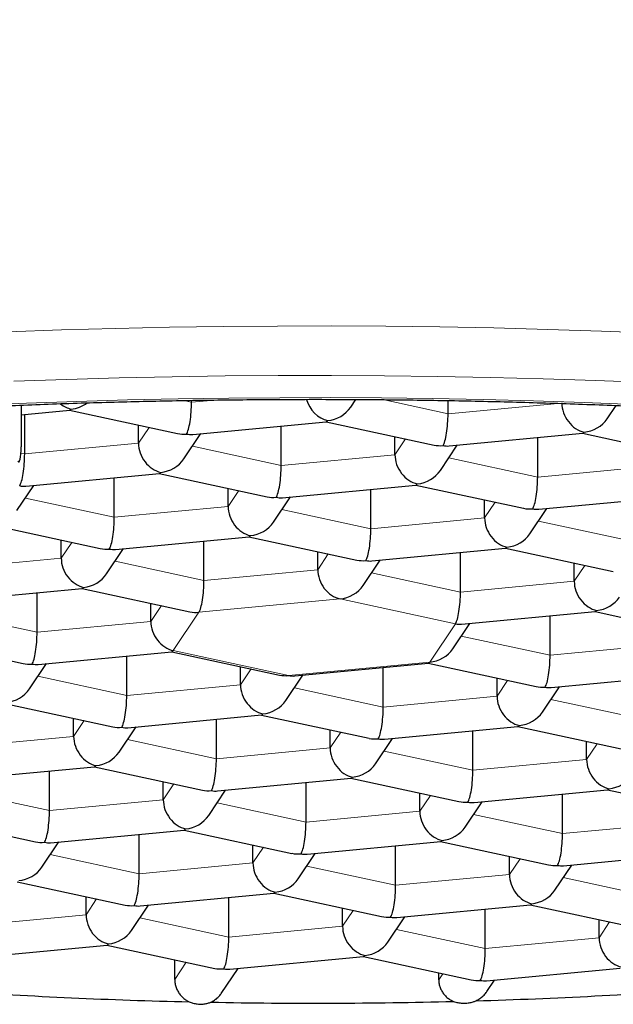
# Model space of a CAD drawing. Header units: millimetres. Extents: x 8 to 738, y 12 to 566.
# Tile 24 of 35: x 399.73 to 402.67, y 499.33 to 504.21. Entities that reach past the tile are written whole.
import ezdxf

# ---------------------------------------------------------------- set-up
doc = ezdxf.new("R2010")
doc.units = ezdxf.units.MM

msp = doc.modelspace()

# ---------------------------------------------------------------- linework, layer by layer
at = {"color": 7, "linetype": 'Continuous', "lineweight": 30}
for p, q in [((399.7344, 502.2975), (399.7344, 502.0905)), ((400.5783, 502.312), (400.5783, 502.3211)), ((401.367, 502.2874), (401.3927, 502.3256)), ((401.8493, 502.2548), (401.8493, 502.3203)), ((402.638, 502.2301), (402.682, 502.2957)), ((399.7344, 502.2496), (399.9751, 502.2725)), ((399.7515, 502.0557), (399.7515, 502.2513)), ((399.9744, 502.2725), (400.509, 502.1569)), ((400.3153, 502.1092), (400.3153, 502.1988)), ((400.584, 502.1525), (401.2461, 502.2153)), ((401.0225, 501.9985), (401.0225, 502.1941)), ((401.2454, 502.2152), (401.7799, 502.0997)), ((400.5402, 502.0311), (400.6243, 502.1563)), ((401.5862, 502.052), (401.5862, 502.1416)), ((401.8549, 502.0953), (402.517, 502.1581)), ((402.5163, 502.1581), (403.0508, 502.0426)), ((401.8112, 501.9739), (401.8953, 502.0991)), ((402.2934, 501.9413), (402.2934, 502.1369)), ((399.7572, 501.8962), (400.4193, 501.959)), ((400.4186, 501.959), (400.9531, 501.8435)), ((399.7134, 501.7748), (399.7976, 501.9)), ((400.1957, 501.7422), (400.1957, 501.9378)), ((401.0282, 501.839), (401.6902, 501.9018)), ((401.6895, 501.9018), (402.224, 501.7863)), ((400.7594, 501.7957), (400.7594, 501.8853)), ((401.4666, 501.685), (401.4666, 501.8806)), ((400.9844, 501.7176), (401.0685, 501.8428)), ((402.0304, 501.7385), (402.0304, 501.8282)), ((402.2991, 501.7818), (402.9611, 501.8447)), ((402.2553, 501.6604), (402.3395, 501.7857)), ((399.5918, 501.7027), (400.1263, 501.5872)), ((399.9326, 501.5394), (399.9326, 501.629)), ((400.2014, 501.5827), (400.8634, 501.6456)), ((400.6398, 501.4287), (400.6398, 501.6244)), ((400.8627, 501.6455), (401.3972, 501.53)), ((400.1576, 501.4613), (400.2417, 501.5866)), ((401.2036, 501.4823), (401.2036, 501.5719)), ((401.4723, 501.5255), (402.1344, 501.5884)), ((401.9108, 501.3716), (401.9108, 501.5671)), ((402.1337, 501.5883), (402.6682, 501.4728)), ((401.4285, 501.4041), (401.5127, 501.5294)), ((402.4745, 501.4251), (402.4745, 501.5147)), ((399.3746, 501.3265), (400.0366, 501.3893)), ((399.813, 501.1724), (399.813, 501.3681)), ((400.036, 501.3892), (400.5705, 501.2737)), ((400.3768, 501.226), (400.3768, 501.3156)), ((401.9165, 501.2121), (402.5785, 501.2749)), ((402.5778, 501.2748), (403.1123, 501.1593)), ((401.8727, 501.0907), (401.9568, 501.2159)), ((402.3549, 501.0581), (402.3549, 501.2537)), ((399.2092, 501.1329), (399.7437, 501.0174)), ((399.8187, 501.013), (400.4808, 501.0758)), ((400.4801, 501.0758), (401.0146, 500.9603)), ((400.2572, 500.859), (400.2572, 501.0546)), ((401.0897, 500.9558), (401.7517, 501.0187)), ((401.7511, 501.0185), (402.2856, 500.9031)), ((399.775, 500.8915), (399.8591, 501.0168)), ((400.8209, 500.9125), (400.8209, 501.0021)), ((401.5281, 500.8018), (401.5281, 500.9974)), ((401.0459, 500.8344), (401.13, 500.9597)), ((402.0919, 500.8554), (402.0919, 500.9449)), ((402.3606, 500.8986), (403.0227, 500.9614)), ((402.3168, 500.7772), (402.401, 500.9024)), ((399.6533, 500.8195), (400.1878, 500.704)), ((399.9941, 500.6562), (399.9941, 500.7458)), ((400.2629, 500.6995), (400.9249, 500.7624)), ((400.7014, 500.5455), (400.7014, 500.7411)), ((400.9242, 500.7623), (401.4588, 500.6468)), ((400.2191, 500.5781), (400.3032, 500.7034)), ((401.2651, 500.5991), (401.2651, 500.6886)), ((401.5338, 500.6423), (402.1959, 500.7052)), ((401.9723, 500.4884), (401.9723, 500.6839)), ((402.1952, 500.7051), (402.7297, 500.5896)), ((401.4901, 500.5209), (401.5742, 500.6462)), ((402.536, 500.5419), (402.536, 500.6315)), ((399.4361, 500.4432), (400.0982, 500.5061)), ((399.8745, 500.2892), (399.8745, 500.4848)), ((400.0975, 500.506), (400.632, 500.3905)), ((400.707, 500.386), (401.3691, 500.4489)), ((401.3684, 500.4488), (401.9029, 500.3333)), ((400.4383, 500.3428), (400.4383, 500.4323)), ((400.6633, 500.2646), (400.7474, 500.3899)), ((401.1455, 500.2321), (401.1455, 500.4277)), ((401.978, 500.3289), (402.64, 500.3917)), ((402.6393, 500.3916), (403.1738, 500.2761)), ((401.7092, 500.2856), (401.7092, 500.3752)), ((402.4164, 500.1749), (402.4164, 500.3705)), ((401.9342, 500.2074), (402.0183, 500.3327)), ((399.2707, 500.2497), (399.8052, 500.1342)), ((399.8802, 500.1298), (400.5423, 500.1926)), ((400.5416, 500.1925), (401.0761, 500.077)), ((400.3187, 499.9758), (400.3187, 500.1714)), ((399.8365, 500.0084), (399.9206, 500.1336)), ((400.8824, 500.0293), (400.8824, 500.1189)), ((401.1512, 500.0726), (401.8132, 500.1354)), ((401.5896, 499.9186), (401.5896, 500.1142)), ((401.8126, 500.1354), (402.3471, 500.0199)), ((401.1074, 499.9511), (401.1915, 500.0764)), ((402.1534, 499.9721), (402.1534, 500.0617)), ((402.4221, 500.0154), (403.0842, 500.0782)), ((402.3784, 499.894), (402.4625, 500.0192)), ((399.7148, 499.9362), (400.2493, 499.8207)), ((400.0557, 499.773), (400.0557, 499.8626)), ((400.3244, 499.8163), (400.9864, 499.8791)), ((400.7629, 499.6623), (400.7629, 499.8579)), ((400.9858, 499.8791), (401.5203, 499.7636)), ((400.2806, 499.6949), (400.3648, 499.8201)), ((401.3266, 499.7158), (401.3266, 499.8054)), ((401.5953, 499.7591), (402.2574, 499.822)), ((402.0338, 499.6051), (402.0338, 499.8008)), ((402.2567, 499.8219), (402.7912, 499.7064)), ((401.5516, 499.6377), (401.6357, 499.763)), ((402.5975, 499.6587), (402.5975, 499.7483)), ((399.4976, 499.56), (400.1597, 499.6228)), ((400.159, 499.6228), (400.6935, 499.5073)), ((400.7686, 499.5029), (401.4306, 499.5657)), ((401.4299, 499.5656), (401.9644, 499.4501)), ((400.4951, 499.4525), (400.4951, 499.5502)), ((400.7256, 499.3826), (400.8089, 499.5067)), ((402.0395, 499.4456), (402.7015, 499.5085)), ((401.8032, 499.4507), (401.8032, 499.4849)), ((402.0413, 499.3921), (402.0799, 499.4495))]:
    msp.add_line(p, q, dxfattribs=at)
at = {"color": 8, "linetype": 'Continuous', "lineweight": 0}
for p, q in [((400.5388, 502.3205), (400.5783, 502.312)), ((400.5783, 502.312), (400.6934, 502.3229)), ((401.5261, 502.3246), (401.8493, 502.2548)), ((401.8493, 502.2548), (402.3933, 502.3064)), ((400.3153, 502.1092), (400.3678, 502.1874)), ((399.7515, 502.0557), (400.3153, 502.1092)), ((400.5823, 502.0936), (401.0225, 501.9985)), ((401.5862, 502.052), (401.6388, 502.1302)), ((399.7334, 502.0596), (399.7515, 502.0557)), ((401.0225, 501.9985), (401.5862, 502.052)), ((401.8532, 502.0365), (402.2934, 501.9413)), ((402.2934, 501.9413), (402.8571, 501.9948)), ((400.7594, 501.7957), (400.812, 501.8739)), ((399.7555, 501.8373), (400.1957, 501.7422)), ((402.0304, 501.7385), (402.0829, 501.8168)), ((400.1957, 501.7422), (400.7594, 501.7957)), ((401.0264, 501.7802), (401.4666, 501.685)), ((401.4666, 501.685), (402.0304, 501.7385)), ((402.2974, 501.723), (402.7376, 501.6278)), ((399.9326, 501.5394), (399.9852, 501.6177)), ((401.2036, 501.4823), (401.2561, 501.5605)), ((399.3689, 501.4859), (399.9326, 501.5394)), ((400.1996, 501.5239), (400.6398, 501.4287)), ((400.6398, 501.4287), (401.2036, 501.4823)), ((401.4706, 501.4667), (401.9108, 501.3716)), ((402.4745, 501.4251), (402.527, 501.5033)), ((401.9108, 501.3716), (402.4745, 501.4251)), ((401.3144, 501.3376), (400.6151, 501.2712)), ((401.8861, 501.2141), (401.3144, 501.3376)), ((399.3728, 501.2676), (399.813, 501.1724)), ((400.3768, 501.226), (400.4293, 501.3042)), ((400.6151, 501.2712), (400.4876, 501.0813)), ((399.813, 501.1724), (400.3768, 501.226)), ((401.7585, 501.0241), (401.8861, 501.2141)), ((401.9147, 501.1533), (402.3549, 501.0581)), ((400.4876, 501.0813), (401.0593, 500.9578)), ((402.3549, 501.0581), (402.9187, 501.1116)), ((401.0593, 500.9578), (401.7585, 501.0241)), ((400.8209, 500.9125), (400.8735, 500.9908)), ((399.817, 500.9541), (400.2572, 500.859)), ((402.0919, 500.8554), (402.1444, 500.9336)), ((400.2572, 500.859), (400.8209, 500.9125)), ((401.0879, 500.897), (401.5281, 500.8018)), ((401.5281, 500.8018), (402.0919, 500.8554)), ((402.3589, 500.8398), (402.7991, 500.7447)), ((399.9941, 500.6562), (400.0467, 500.7345)), ((401.2651, 500.5991), (401.3176, 500.6773)), ((399.4304, 500.6027), (399.9941, 500.6562)), ((400.2611, 500.6407), (400.7014, 500.5455)), ((400.7014, 500.5455), (401.2651, 500.5991)), ((401.5321, 500.5835), (401.9723, 500.4884)), ((402.536, 500.5419), (402.5886, 500.6201)), ((401.9723, 500.4884), (402.536, 500.5419)), ((399.4343, 500.3844), (399.8745, 500.2892)), ((400.4383, 500.3428), (400.4908, 500.421)), ((399.8745, 500.2892), (400.4383, 500.3428)), ((401.7092, 500.2856), (401.7618, 500.3638)), ((400.7053, 500.3272), (401.1455, 500.2321)), ((401.1455, 500.2321), (401.7092, 500.2856)), ((401.9762, 500.27), (402.4164, 500.1749)), ((402.4164, 500.1749), (402.9802, 500.2284)), ((400.8824, 500.0293), (400.935, 500.1076)), ((399.8785, 500.0709), (400.3187, 499.9758)), ((402.1534, 499.9721), (402.2059, 500.0503)), ((400.3187, 499.9758), (400.8824, 500.0293)), ((401.1495, 500.0137), (401.5896, 499.9186)), ((401.5896, 499.9186), (402.1534, 499.9721)), ((402.4204, 499.9566), (402.8606, 499.8614)), ((400.0557, 499.773), (400.1082, 499.8513)), ((399.4919, 499.7195), (400.0557, 499.773)), ((400.3227, 499.7574), (400.7629, 499.6623)), ((401.3266, 499.7158), (401.3791, 499.7941)), ((400.7629, 499.6623), (401.3266, 499.7158)), ((402.5975, 499.6587), (402.6501, 499.7369)), ((401.5936, 499.7003), (402.0338, 499.6051)), ((402.0338, 499.6051), (402.5975, 499.6587)), ((400.4951, 499.4525), (400.5523, 499.5378)), ((401.8032, 499.4507), (401.8233, 499.4806))]:
    msp.add_line(p, q, dxfattribs=at)
at = {"color": 8, "linetype": 'Continuous', "lineweight": 0, "flags": 128}
for points in [[(405.4344, 502.4512), (405.1888, 502.4792), (404.9404, 502.5054), (404.6894, 502.5301), (404.436, 502.5529), (404.1804, 502.5741), (403.9228, 502.5935), (403.6633, 502.6111), (403.4021, 502.627), (403.1394, 502.6412), (402.8753, 502.6535), (402.61, 502.6641), (402.3439, 502.6728), (402.0769, 502.6797), (401.8093, 502.6849), (401.5412, 502.6881), (401.2729, 502.6896), (401.0046, 502.6893), (400.7364, 502.6872), (400.4685, 502.6832), (400.2011, 502.6775), (399.9344, 502.6698), (399.6685, 502.6605)], [(405.3515, 502.2109), (405.1107, 502.2384), (404.8671, 502.2641), (404.621, 502.2882), (404.3726, 502.3107), (404.122, 502.3314), (403.8694, 502.3504), (403.615, 502.3677), (403.3589, 502.3833), (403.1012, 502.3971), (402.8423, 502.4092), (402.5823, 502.4196), (402.3213, 502.4281), (402.0595, 502.4349), (401.7971, 502.44), (401.5343, 502.4432), (401.2713, 502.4447), (401.0082, 502.4444), (400.7452, 502.4423), (400.4825, 502.4384), (400.2203, 502.4327), (399.9588, 502.4253), (399.6981, 502.4161)], [(402.7723, 502.3008), (402.5233, 502.3107), (402.2733, 502.3189), (402.0226, 502.3254), (401.7713, 502.3302), (401.5196, 502.3333), (401.2677, 502.3347), (401.0157, 502.3344), (400.7639, 502.3324), (400.5123, 502.3287), (400.2612, 502.3232), (400.0107, 502.3161), (399.7611, 502.3073), (399.5124, 502.2968)]]:
    msp.add_lwpolyline(points, dxfattribs=at)
at = {"color": 7, "linetype": 'Continuous', "lineweight": 30, "flags": 128}
msp.add_lwpolyline([(399.7169, 502.0193), (399.7203, 502.0162), (399.7236, 502.0169), (399.7266, 502.0215), (399.7293, 502.0296), (399.7315, 502.0411), (399.7331, 502.0554), (399.7341, 502.0721), (399.7344, 502.0905)], dxfattribs=at)
at = {"color": 7, "linetype": 'Continuous', "lineweight": 30}
for centre, radius, start, end in [((401.1541, 525.3641), 26.029, 266.13844, 268.70563), ((401.2405, 524.9579), 25.6223, 271.67131, 274.3086), ((401.1879, 526.455), 27.1203, 268.91387, 271.45523)]:
    msp.add_arc(centre, radius, start, end, dxfattribs=at)
for centre, major_axis, ratio, start_param, end_param in [((399.9819, 502.3987), (-0.0662, 0.1111), 0.799557, 2.007239, 2.501536), ((399.9819, 502.3987), (0.1281, 0.0516), 0.85815, 4.37926, 5.004247), ((400.5536, 502.2752), (0.0075, 0.1262), 0.186685, 3.44852, 5.019317), ((401.2528, 502.3415), (-0.0662, 0.1111), 0.799557, 1.251841, 2.501536), ((401.2528, 502.3415), (0.1281, 0.0516), 0.85815, 4.37926, 5.381365), ((402.5238, 502.2843), (-0.0662, 0.1111), 0.799557, 0.930739, 2.501536), ((399.9819, 502.3987), (0.0075, 0.1262), 0.186685, 3.170512, 3.44852), ((401.8245, 502.218), (0.0075, 0.1262), 0.186685, 3.44852, 5.019317), ((401.2528, 502.3415), (0.0075, 0.1262), 0.186685, 3.170512, 3.44852), ((402.5238, 502.2843), (0.1281, 0.0516), 0.85815, 4.37926, 5.381365), ((400.5536, 502.2752), (0.1281, 0.0516), 0.85815, 4.043413, 4.37926), ((400.5536, 502.2752), (-0.0662, 0.1111), 0.799557, 2.501536, 2.779544), ((402.5238, 502.2843), (0.0075, 0.1262), 0.186685, 3.170512, 3.44852), ((400.4261, 502.0852), (-0.0662, 0.1111), 0.799557, 0.930739, 2.501536), ((401.8245, 502.218), (0.1281, 0.0516), 0.85815, 4.043413, 4.37926), ((401.8245, 502.218), (-0.0662, 0.1111), 0.799557, 2.501536, 2.779544), ((399.7268, 502.0189), (0.0075, 0.1262), 0.186685, 3.44852, 5.019317), ((401.697, 502.0281), (-0.0662, 0.1111), 0.799557, 0.930739, 2.501536), ((400.4261, 502.0852), (0.1281, 0.0516), 0.85815, 4.37926, 5.381365), ((400.9978, 501.9617), (0.0075, 0.1262), 0.186685, 3.44852, 5.019317), ((400.4261, 502.0852), (0.0075, 0.1262), 0.186685, 3.170512, 3.44852), ((401.697, 502.0281), (0.1281, 0.0516), 0.85815, 4.37926, 5.381365), ((399.7268, 502.0189), (-0.0662, 0.1111), 0.799557, 2.501536, 2.779544), ((401.697, 502.0281), (0.0075, 0.1262), 0.186685, 3.170512, 3.44852), ((402.2687, 501.9045), (0.0075, 0.1262), 0.186685, 3.44852, 5.019317), ((400.9978, 501.9617), (0.1281, 0.0516), 0.85815, 4.043413, 4.37926), ((400.9978, 501.9617), (-0.0662, 0.1111), 0.799557, 2.501536, 2.779544), ((400.8702, 501.7718), (-0.0662, 0.1111), 0.799557, 0.930739, 2.501536), ((402.2687, 501.9045), (0.1281, 0.0516), 0.85815, 4.043413, 4.37926), ((402.2687, 501.9045), (-0.0662, 0.1111), 0.799557, 2.501536, 2.779544), ((400.171, 501.7054), (0.0075, 0.1262), 0.186685, 3.44852, 5.019317), ((400.8702, 501.7718), (0.1281, 0.0516), 0.85815, 4.37926, 5.381365), ((402.1412, 501.7146), (-0.0662, 0.1111), 0.799557, 0.930739, 2.501536), ((401.4419, 501.6482), (0.0075, 0.1262), 0.186685, 3.44852, 5.019317), ((402.1412, 501.7146), (0.1281, 0.0516), 0.85815, 4.37926, 5.381365), ((400.8702, 501.7718), (0.0075, 0.1262), 0.186685, 3.170512, 3.44852), ((400.171, 501.7054), (0.1281, 0.0516), 0.85815, 4.043413, 4.37926), ((400.171, 501.7054), (-0.0662, 0.1111), 0.799557, 2.501536, 2.779544), ((402.1412, 501.7146), (0.0075, 0.1262), 0.186685, 3.170512, 3.44852), ((400.0434, 501.5155), (-0.0662, 0.1111), 0.799557, 0.930739, 2.501536), ((401.4419, 501.6482), (0.1281, 0.0516), 0.85815, 4.043413, 4.37926), ((401.4419, 501.6482), (-0.0662, 0.1111), 0.799557, 2.501536, 2.779544), ((400.0434, 501.5155), (0.1281, 0.0516), 0.85815, 4.37926, 5.381365), ((401.3144, 501.4583), (-0.0662, 0.1111), 0.799557, 0.930739, 2.501536), ((400.6151, 501.3919), (0.0075, 0.1262), 0.186685, 3.44852, 5.019317), ((402.5853, 501.4011), (-0.0662, 0.1111), 0.799557, 0.930739, 2.501536), ((400.0434, 501.5155), (0.0075, 0.1262), 0.186685, 3.170512, 3.44852), ((401.3144, 501.4583), (0.1281, 0.0516), 0.85815, 4.37926, 5.381365), ((401.8861, 501.3348), (0.0075, 0.1262), 0.186685, 3.44852, 5.019317), ((402.5853, 501.4011), (0.1281, 0.0516), 0.85815, 4.37926, 5.381365), ((400.6151, 501.3919), (0.1281, 0.0516), 0.85815, 4.043413, 4.37926), ((402.5853, 501.4011), (0.0075, 0.1262), 0.186685, 3.170512, 3.44852), ((400.4876, 501.202), (-0.0662, 0.1111), 0.799557, 0.930739, 2.501536), ((401.8861, 501.3348), (-0.0662, 0.1111), 0.799557, 2.501536, 2.779544), ((399.7883, 501.1357), (0.0075, 0.1262), 0.186685, 3.44852, 5.019317), ((400.4876, 501.202), (0.0075, 0.1262), 0.186685, 3.170512, 3.44852), ((401.7585, 501.1448), (0.1281, 0.0516), 0.85815, 4.37926, 5.381365), ((401.7585, 501.1448), (0.0075, 0.1262), 0.186685, 3.170512, 3.44852), ((402.3302, 501.0213), (0.0075, 0.1262), 0.186685, 3.44852, 5.019317), ((399.7883, 501.1357), (0.1281, 0.0516), 0.85815, 4.043413, 4.37926), ((399.7883, 501.1357), (-0.0662, 0.1111), 0.799557, 2.501536, 2.779544), ((401.0593, 501.0785), (0.1281, 0.0516), 0.85815, 4.043413, 4.37926), ((401.0593, 501.0785), (-0.0662, 0.1111), 0.799557, 2.501536, 2.779544), ((399.6608, 500.9457), (0.1281, 0.0516), 0.85815, 4.37926, 5.381365), ((400.9317, 500.8886), (-0.0662, 0.1111), 0.799557, 0.930739, 2.501536), ((402.3302, 501.0213), (0.1281, 0.0516), 0.85815, 4.043413, 4.37926), ((402.3302, 501.0213), (-0.0662, 0.1111), 0.799557, 2.501536, 2.779544), ((400.2325, 500.8222), (0.0075, 0.1262), 0.186685, 3.44852, 5.019317), ((400.9317, 500.8886), (0.1281, 0.0516), 0.85815, 4.37926, 5.381365), ((402.2027, 500.8314), (-0.0662, 0.1111), 0.799557, 0.930739, 2.501536), ((401.5034, 500.765), (0.0075, 0.1262), 0.186685, 3.44852, 5.019317), ((402.2027, 500.8314), (0.1281, 0.0516), 0.85815, 4.37926, 5.381365), ((400.9317, 500.8886), (0.0075, 0.1262), 0.186685, 3.170512, 3.44852), ((400.2325, 500.8222), (0.1281, 0.0516), 0.85815, 4.043413, 4.37926), ((400.2325, 500.8222), (-0.0662, 0.1111), 0.799557, 2.501536, 2.779544), ((402.2027, 500.8314), (0.0075, 0.1262), 0.186685, 3.170512, 3.44852), ((400.1049, 500.6323), (-0.0662, 0.1111), 0.799557, 0.930739, 2.501536), ((401.5034, 500.765), (0.1281, 0.0516), 0.85815, 4.043413, 4.37926), ((401.5034, 500.765), (-0.0662, 0.1111), 0.799557, 2.501536, 2.779544), ((401.3759, 500.5751), (-0.0662, 0.1111), 0.799557, 0.930739, 2.501536), ((400.1049, 500.6323), (0.1281, 0.0516), 0.85815, 4.37926, 5.381365), ((400.6766, 500.5087), (0.0075, 0.1262), 0.186685, 3.44852, 5.019317), ((402.6468, 500.5179), (-0.0662, 0.1111), 0.799557, 0.930739, 2.501536), ((400.1049, 500.6323), (0.0075, 0.1262), 0.186685, 3.170512, 3.44852), ((401.3759, 500.5751), (0.1281, 0.0516), 0.85815, 4.37926, 5.381365), ((401.9476, 500.4516), (0.0075, 0.1262), 0.186685, 3.44852, 5.019317), ((401.3759, 500.5751), (0.0075, 0.1262), 0.186685, 3.170512, 3.44852), ((402.6468, 500.5179), (0.1281, 0.0516), 0.85815, 4.37926, 5.381365), ((400.6766, 500.5087), (0.1281, 0.0516), 0.85815, 4.043413, 4.37926), ((400.6766, 500.5087), (-0.0662, 0.1111), 0.799557, 2.501536, 2.779544), ((402.6468, 500.5179), (0.0075, 0.1262), 0.186685, 3.170512, 3.44852), ((400.5491, 500.3188), (-0.0662, 0.1111), 0.799557, 0.930739, 2.501536), ((399.8498, 500.2524), (0.0075, 0.1262), 0.186685, 3.44852, 5.019317), ((401.9476, 500.4516), (0.1281, 0.0516), 0.85815, 4.043413, 4.37926), ((401.9476, 500.4516), (-0.0662, 0.1111), 0.799557, 2.501536, 2.779544), ((400.5491, 500.3188), (0.1281, 0.0516), 0.85815, 4.37926, 5.381365), ((401.82, 500.2616), (-0.0662, 0.1111), 0.799557, 0.930739, 2.501536), ((400.5491, 500.3188), (0.0075, 0.1262), 0.186685, 3.170512, 3.44852), ((401.1208, 500.1953), (0.0075, 0.1262), 0.186685, 3.44852, 5.019317), ((401.82, 500.2616), (0.1281, 0.0516), 0.85815, 4.37926, 5.381365), ((401.82, 500.2616), (0.0075, 0.1262), 0.186685, 3.170512, 3.44852), ((402.3917, 500.1381), (0.0075, 0.1262), 0.186685, 3.44852, 5.019317), ((399.8498, 500.2524), (0.1281, 0.0516), 0.85815, 4.043413, 4.37926), ((399.8498, 500.2524), (-0.0662, 0.1111), 0.799557, 2.501536, 2.779544), ((401.1208, 500.1953), (0.1281, 0.0516), 0.85815, 4.043413, 4.37926), ((401.1208, 500.1953), (-0.0662, 0.1111), 0.799557, 2.501536, 2.779544), ((399.7223, 500.0625), (0.1281, 0.0516), 0.85815, 4.37926, 5.381365), ((400.9932, 500.0054), (-0.0662, 0.1111), 0.799557, 0.930739, 2.501536), ((402.3917, 500.1381), (0.1281, 0.0516), 0.85815, 4.043413, 4.37926), ((402.3917, 500.1381), (-0.0662, 0.1111), 0.799557, 2.501536, 2.779544), ((400.294, 499.939), (0.0075, 0.1262), 0.186685, 3.44852, 5.019317), ((400.9932, 500.0054), (0.1281, 0.0516), 0.85815, 4.37926, 5.381365), ((402.2642, 499.9482), (-0.0662, 0.1111), 0.799557, 0.930739, 2.501536), ((401.5649, 499.8818), (0.0075, 0.1262), 0.186685, 3.44852, 5.019317), ((400.9932, 500.0054), (0.0075, 0.1262), 0.186685, 3.170512, 3.44852), ((402.2642, 499.9482), (0.1281, 0.0516), 0.85815, 4.37926, 5.381365), ((400.294, 499.939), (0.1281, 0.0516), 0.85815, 4.043413, 4.37926), ((400.294, 499.939), (-0.0662, 0.1111), 0.799557, 2.501536, 2.779544), ((402.2642, 499.9482), (0.0075, 0.1262), 0.186685, 3.170512, 3.44852), ((400.1664, 499.7491), (-0.0662, 0.1111), 0.799557, 0.930739, 2.501536), ((401.5649, 499.8818), (0.1281, 0.0516), 0.85815, 4.043413, 4.37926), ((401.5649, 499.8818), (-0.0662, 0.1111), 0.799557, 2.501536, 2.779544), ((401.4374, 499.6919), (-0.0662, 0.1111), 0.799557, 0.930739, 2.501536), ((400.1664, 499.7491), (0.1281, 0.0516), 0.85815, 4.37926, 5.381365), ((400.7381, 499.6255), (0.0075, 0.1262), 0.186685, 3.44852, 5.019317), ((402.7083, 499.6347), (-0.0662, 0.1111), 0.799557, 0.930739, 2.501536), ((400.1664, 499.7491), (0.0075, 0.1262), 0.186685, 3.170512, 3.44852), ((401.4374, 499.6919), (0.1281, 0.0516), 0.85815, 4.37926, 5.381365), ((402.0091, 499.5683), (0.0075, 0.1262), 0.186685, 3.44852, 5.019317), ((401.4374, 499.6919), (0.0075, 0.1262), 0.186685, 3.170512, 3.44852), ((400.7381, 499.6255), (0.1281, 0.0516), 0.85815, 4.043413, 4.37926), ((400.7381, 499.6255), (-0.0662, 0.1111), 0.799557, 2.501536, 2.779544), ((402.0091, 499.5683), (0.1281, 0.0516), 0.85815, 4.043413, 4.37926), ((402.0091, 499.5683), (-0.0662, 0.1111), 0.799557, 2.501536, 2.779544)]:
    msp.add_ellipse(centre, major_axis=major_axis, ratio=ratio, start_param=start_param, end_param=end_param, dxfattribs=at)
at = {"color": 8, "linetype": 'Continuous', "lineweight": 0}
for points, knots in [([(401.1868, 463.5403), (400.3462, 463.5572), (398.6651, 463.5911), (396.1674, 463.8661), (393.7227, 464.317), (391.611, 464.8786), (389.8524, 465.5357), (388.4548, 466.2561), (387.1761, 467.1131), (386.0236, 468.0979), (385.0001, 469.1971), (383.9587, 470.6005), (382.9659, 472.3515), (382.0834, 474.4759), (381.4046, 476.7251), (380.8987, 479.0695), (380.5342, 481.4876), (380.2942, 483.9558), (380.159, 486.4593), (380.1261, 488.9757), (380.1875, 491.4974), (380.3524, 494.0048), (380.6233, 496.486), (381.0198, 498.9195), (381.5557, 501.2859), (382.2576, 503.5634), (383.1486, 505.7225), (384.2463, 507.7419), (385.5892, 509.5714), (386.7089, 510.7877), (387.415, 511.3469), (387.5231, 511.4325)], [0, 0, 0, 0, 0.038198, 0.076394, 0.114591, 0.152778, 0.178249, 0.203703, 0.229163, 0.254618, 0.280093, 0.305557, 0.34375, 0.381948, 0.420126, 0.458333, 0.496546, 0.534831, 0.572957, 0.611238, 0.64927, 0.68752, 0.725749, 0.763899, 0.802144, 0.840342, 0.878541, 0.916722, 0.954918, 0.993097, 1, 1, 1, 1]), ([(414.8505, 511.4325), (414.9587, 511.3469), (415.6647, 510.7877), (416.7845, 509.5714), (418.1273, 507.7419), (419.225, 505.7224), (420.1161, 503.5634), (420.8178, 501.2859), (421.4132, 498.6579), (421.8694, 495.6671), (422.1554, 492.3384), (422.2514, 489.2537), (422.2146, 486.4594), (422.0795, 483.9558), (421.8395, 481.4876), (421.4749, 479.0695), (420.969, 476.7251), (420.2902, 474.4759), (419.4078, 472.3515), (418.4149, 470.6005), (417.3735, 469.1971), (416.3501, 468.0979), (415.1976, 467.1131), (413.9189, 466.2561), (412.5212, 465.5357), (410.7626, 464.8787), (408.6509, 464.317), (406.2062, 463.8661), (403.7085, 463.5911), (402.0274, 463.5572), (401.1868, 463.5403)], [0, 0, 0, 0, 0.006903, 0.045084, 0.083281, 0.121463, 0.159663, 0.197863, 0.236109, 0.286936, 0.33806, 0.388742, 0.427024, 0.465151, 0.503438, 0.541652, 0.57986, 0.61804, 0.656239, 0.694433, 0.719897, 0.745373, 0.77083, 0.79629, 0.821745, 0.847217, 0.885405, 0.923603, 0.961801, 1, 1, 1, 1])]:
    msp.add_open_spline(points, degree=3, knots=knots, dxfattribs=at)
at = {"color": 7, "linetype": 'Continuous', "lineweight": 30}
for points, knots in [([(391.8121, 500.0851), (391.812, 500.0883), (391.8117, 500.1028), (391.8138, 500.1282), (391.8187, 500.1618), (391.8266, 500.195), (391.8368, 500.2279), (391.8496, 500.2606), (391.8646, 500.293), (391.882, 500.3255), (391.9018, 500.3581), (391.924, 500.391), (391.9487, 500.4241), (391.9759, 500.4575), (392.0057, 500.4913), (392.0381, 500.5253), (392.0731, 500.5597), (392.1109, 500.5943), (392.1513, 500.6292), (392.1945, 500.6643), (392.2403, 500.6996), (392.289, 500.735), (392.3404, 500.7706), (392.3945, 500.8061), (392.4514, 500.8418), (392.511, 500.8775), (392.5733, 500.9131), (392.6383, 500.9487), (392.7062, 500.9843), (392.7765, 501.0197), (392.8497, 501.055), (392.9254, 501.0901), (393.0038, 501.125), (393.0847, 501.1598), (393.1682, 501.1942), (393.2543, 501.2285), (393.3428, 501.2624), (393.4338, 501.2961), (393.5274, 501.3294), (393.6232, 501.3624), (393.7215, 501.3951), (393.8221, 501.4273), (393.925, 501.4593), (394.0303, 501.4907), (394.1377, 501.5218), (394.2474, 501.5524), (394.3592, 501.5827), (394.4732, 501.6124), (394.5892, 501.6417), (394.7074, 501.6705), (394.8275, 501.6987), (394.9496, 501.7265), (395.0737, 501.7537), (395.1996, 501.7805), (395.3274, 501.8067), (395.457, 501.8323), (395.5884, 501.8573), (395.7216, 501.8818), (395.8564, 501.9058), (395.9928, 501.9291), (396.1309, 501.9518), (396.2706, 501.9739), (396.4117, 501.9954), (396.5543, 502.0164), (396.6984, 502.0366), (396.8438, 502.0563), (396.9906, 502.0752), (397.1387, 502.0936), (397.288, 502.1112), (397.4385, 502.1282), (397.5901, 502.1446), (397.7429, 502.1602), (397.8967, 502.1752), (398.0515, 502.1895), (398.2073, 502.2031), (398.364, 502.2161), (398.5216, 502.2283), (398.68, 502.2398), (398.8392, 502.2507), (398.999, 502.2607), (399.1596, 502.2702), (399.3208, 502.2787), (399.4825, 502.2868), (399.6448, 502.2939), (399.8075, 502.3005), (399.9706, 502.3063), (400.1342, 502.3114), (400.298, 502.3157), (400.4622, 502.3192), (400.6265, 502.3222), (400.791, 502.3242), (400.9557, 502.3257), (401.1204, 502.3263), (401.2851, 502.3263), (401.4498, 502.3254), (401.6144, 502.3239), (401.7789, 502.3216), (401.9432, 502.3187), (402.1073, 502.3149), (402.2711, 502.3104), (402.4346, 502.3053), (402.5977, 502.2992), (402.7603, 502.2927), (402.9225, 502.2853), (403.0842, 502.2772), (403.2452, 502.2683), (403.4057, 502.2588), (403.5654, 502.2485), (403.7244, 502.2377), (403.8827, 502.2259), (404.0401, 502.2136), (404.1967, 502.2006), (404.3523, 502.1868), (404.507, 502.1724), (404.6606, 502.1572), (404.8132, 502.1414), (404.9647, 502.125), (405.115, 502.1078), (405.2641, 502.09), (405.4119, 502.0716), (405.5585, 502.0524), (405.7037, 502.0327), (405.8475, 502.0122), (405.9899, 501.9913), (406.1308, 501.9696), (406.2702, 501.9474), (406.408, 501.9245), (406.5442, 501.9011), (406.6787, 501.877), (406.8116, 501.8524), (406.9427, 501.8273), (407.072, 501.8014), (407.1996, 501.7751), (407.3252, 501.7483), (407.449, 501.7209), (407.5708, 501.693), (407.6906, 501.6646), (407.8084, 501.6357), (407.9241, 501.6063), (408.0377, 501.5765), (408.1492, 501.5461), (408.2586, 501.5154), (408.3657, 501.4841), (408.4705, 501.4526), (408.5731, 501.4206), (408.6716, 501.3887), (408.7436, 501.3646), (408.7824, 501.3514), (408.7907, 501.3485)], [0, 0, 0, 0, 0.002541, 0.011242, 0.019846, 0.028155, 0.03611, 0.043743, 0.051114, 0.058279, 0.065289, 0.072181, 0.078988, 0.08573, 0.092428, 0.099096, 0.105743, 0.112378, 0.119008, 0.125638, 0.132271, 0.138909, 0.145555, 0.152211, 0.158877, 0.165555, 0.172244, 0.178945, 0.185658, 0.192383, 0.199119, 0.205865, 0.212622, 0.219389, 0.226166, 0.232952, 0.239746, 0.246548, 0.253358, 0.260176, 0.267, 0.273831, 0.280668, 0.287511, 0.294358, 0.301212, 0.30807, 0.314932, 0.321798, 0.328668, 0.335542, 0.34242, 0.3493, 0.356184, 0.363072, 0.369961, 0.376853, 0.383748, 0.390644, 0.397543, 0.404445, 0.411347, 0.418252, 0.425159, 0.432067, 0.438977, 0.445888, 0.4528, 0.459714, 0.466628, 0.473545, 0.480461, 0.487379, 0.494298, 0.501217, 0.508137, 0.515059, 0.521981, 0.528904, 0.535826, 0.54275, 0.549674, 0.556599, 0.563524, 0.570449, 0.577374, 0.5843, 0.591227, 0.598154, 0.60508, 0.612007, 0.618934, 0.625861, 0.632787, 0.639715, 0.646642, 0.653568, 0.660496, 0.667422, 0.674349, 0.681275, 0.688201, 0.695126, 0.702052, 0.708978, 0.715902, 0.722826, 0.729749, 0.736673, 0.743595, 0.750517, 0.757438, 0.764359, 0.771279, 0.778197, 0.785116, 0.792033, 0.798949, 0.805864, 0.812778, 0.81969, 0.826601, 0.833512, 0.84042, 0.847327, 0.854231, 0.861134, 0.868036, 0.874936, 0.881834, 0.888729, 0.895621, 0.902512, 0.9094, 0.916285, 0.923167, 0.930045, 0.93692, 0.943791, 0.950659, 0.957523, 0.964382, 0.971237, 0.978087, 0.984932, 0.991771, 0.998239, 1, 1, 1, 1]), ([(393.6907, 500.8269), (393.6958, 500.8124), (393.7068, 500.7806), (393.7271, 500.7329), (393.7508, 500.6831), (393.7774, 500.6337), (393.8069, 500.5847), (393.8394, 500.536), (393.8749, 500.4875), (393.9136, 500.4393), (393.9555, 500.3914), (394.0007, 500.3438), (394.0493, 500.2966), (394.1013, 500.2496), (394.1566, 500.2032), (394.2151, 500.1574), (394.2769, 500.1124), (394.3415, 500.068), (394.409, 500.0246), (394.479, 499.9822), (394.5516, 499.9407), (394.6264, 499.9002), (394.7035, 499.8606), (394.7828, 499.8221), (394.8642, 499.7844), (394.9477, 499.7476), (395.0331, 499.7118), (395.1206, 499.6766), (395.2101, 499.6424), (395.3016, 499.6088), (395.395, 499.5761), (395.4903, 499.544), (395.5875, 499.5127), (395.6866, 499.4822), (395.7876, 499.4523), (395.8905, 499.4231), (395.9951, 499.3945), (396.1015, 499.3667), (396.2097, 499.3396), (396.3196, 499.313), (396.4312, 499.2872), (396.5445, 499.2621), (396.6594, 499.2376), (396.776, 499.2138), (396.894, 499.1906), (397.0137, 499.1682), (397.1348, 499.1464), (397.2574, 499.1253), (397.3814, 499.1048), (397.5068, 499.0851), (397.6335, 499.066), (397.7614, 499.0477), (397.8907, 499.03), (398.0211, 499.013), (398.1527, 498.9968), (398.2854, 498.9812), (398.4192, 498.9664), (398.554, 498.9523), (398.6897, 498.9387), (398.8264, 498.9261), (398.9639, 498.9141), (399.1023, 498.9029), (399.2414, 498.8923), (399.3813, 498.8826), (399.5218, 498.8735), (399.6629, 498.8652), (399.8046, 498.8575), (399.9468, 498.8508), (400.0895, 498.8447), (400.2325, 498.8393), (400.376, 498.8348), (400.5197, 498.8309), (400.6637, 498.8278), (400.8078, 498.8255), (400.9522, 498.8238), (401.0965, 498.823), (401.241, 498.8229), (401.3854, 498.8235), (401.5297, 498.825), (401.6739, 498.8271), (401.8179, 498.83), (401.9617, 498.8337), (402.1052, 498.8382), (402.2483, 498.8433), (402.3911, 498.8492), (402.5334, 498.8559), (402.6752, 498.8631), (402.8164, 498.8714), (402.9571, 498.8802), (403.097, 498.8898), (403.2363, 498.9001), (403.3748, 498.9113), (403.5125, 498.9229), (403.6493, 498.9355), (403.7852, 498.9487), (403.9202, 498.9627), (404.0541, 498.9773), (404.187, 498.9927), (404.3188, 499.0088), (404.4494, 499.0255), (404.5789, 499.043), (404.7071, 499.0612), (404.834, 499.08), (404.9596, 499.0996), (405.0838, 499.1199), (405.2066, 499.1407), (405.3279, 499.1623), (405.4478, 499.1846), (405.5661, 499.2075), (405.6829, 499.2311), (405.798, 499.2553), (405.9115, 499.2803), (406.0234, 499.3058), (406.1335, 499.3322), (406.2419, 499.359), (406.3485, 499.3866), (406.4533, 499.4148), (406.5564, 499.4437), (406.6575, 499.4734), (406.7568, 499.5035), (406.8542, 499.5346), (406.9497, 499.5662), (407.0432, 499.5986), (407.1348, 499.6316), (407.2244, 499.6655), (407.3121, 499.7001), (407.3977, 499.7356), (407.4814, 499.7718), (407.5629, 499.809), (407.6425, 499.847), (407.7199, 499.886), (407.7953, 499.926), (407.8685, 499.9669), (407.9394, 500.0091), (408.0081, 500.0522), (408.0744, 500.0967), (408.1381, 500.1422), (408.1991, 500.1888), (408.2572, 500.2365), (408.3122, 500.2852), (408.3639, 500.3347), (408.4122, 500.3848), (408.457, 500.4356), (408.4983, 500.4869), (408.5361, 500.5384), (408.5703, 500.5902), (408.6011, 500.6423), (408.6286, 500.6945), (408.6528, 500.747), (408.6708, 500.7912), (408.6798, 500.8182), (408.6828, 500.8272)], [0, 0, 0, 0, 0.004497, 0.009823, 0.015245, 0.020781, 0.026446, 0.032252, 0.038216, 0.044343, 0.050643, 0.057114, 0.063755, 0.070551, 0.077485, 0.084535, 0.09167, 0.098868, 0.106102, 0.11335, 0.120594, 0.127824, 0.135031, 0.14221, 0.14936, 0.15648, 0.163572, 0.170634, 0.17767, 0.184679, 0.191664, 0.198627, 0.205567, 0.212489, 0.219392, 0.226279, 0.23315, 0.240007, 0.246849, 0.253681, 0.2605, 0.26731, 0.274108, 0.280898, 0.28768, 0.294454, 0.301221, 0.307979, 0.314734, 0.321481, 0.328223, 0.33496, 0.341692, 0.348421, 0.355145, 0.361867, 0.368583, 0.375296, 0.382006, 0.388715, 0.395421, 0.402123, 0.408824, 0.415523, 0.42222, 0.428915, 0.435609, 0.442301, 0.448993, 0.455682, 0.462373, 0.469061, 0.47575, 0.482437, 0.489124, 0.495811, 0.502497, 0.509185, 0.515871, 0.522557, 0.529245, 0.535932, 0.542622, 0.549311, 0.556, 0.56269, 0.569383, 0.576076, 0.58277, 0.589467, 0.596164, 0.602864, 0.609566, 0.61627, 0.622976, 0.629685, 0.636397, 0.643112, 0.649831, 0.656553, 0.663278, 0.670007, 0.676742, 0.683481, 0.690226, 0.696975, 0.703729, 0.710492, 0.717261, 0.724036, 0.73082, 0.737614, 0.744415, 0.751226, 0.758048, 0.764883, 0.771729, 0.778588, 0.785463, 0.792352, 0.799259, 0.806183, 0.813128, 0.820093, 0.827082, 0.834095, 0.841135, 0.848201, 0.855297, 0.862423, 0.869581, 0.876768, 0.883985, 0.89123, 0.898495, 0.90577, 0.91304, 0.920283, 0.927476, 0.934589, 0.941592, 0.948458, 0.955164, 0.961695, 0.968041, 0.974204, 0.980191, 0.986012, 0.991685, 0.997224, 1, 1, 1, 1]), ([(390.937, 500.0367), (390.937, 500.034), (390.9365, 500.0145), (390.9385, 499.9786), (390.943, 499.9288), (390.9506, 499.879), (390.9611, 499.8295), (390.9743, 499.7799), (390.9905, 499.7305), (391.0096, 499.6812), (391.0315, 499.632), (391.0565, 499.5828), (391.0844, 499.5338), (391.1154, 499.485), (391.1493, 499.4362), (391.1863, 499.3877), (391.2264, 499.3394), (391.2694, 499.2913), (391.3154, 499.2437), (391.3644, 499.1963), (391.4163, 499.1495), (391.471, 499.103), (391.5285, 499.0569), (391.5887, 499.0115), (391.6516, 498.9664), (391.7172, 498.922), (391.7854, 498.878), (391.8562, 498.8345), (391.9295, 498.7916), (392.0053, 498.7492), (392.0836, 498.7072), (392.1643, 498.6659), (392.2475, 498.625), (392.3331, 498.5847), (392.421, 498.5448), (392.5113, 498.5054), (392.604, 498.4666), (392.6989, 498.4282), (392.7962, 498.3905), (392.8956, 498.3531), (392.9974, 498.3164), (393.1013, 498.2801), (393.2075, 498.2443), (393.3158, 498.2091), (393.4262, 498.1744), (393.5387, 498.1404), (393.6533, 498.1067), (393.77, 498.0736), (393.8887, 498.0412), (394.0093, 498.0092), (394.1319, 497.9779), (394.2565, 497.947), (394.3829, 497.9167), (394.5112, 497.8871), (394.6414, 497.858), (394.7733, 497.8295), (394.9069, 497.8017), (395.0423, 497.7744), (395.1794, 497.7478), (395.3182, 497.7217), (395.4585, 497.6963), (395.6004, 497.6715), (395.7439, 497.6473), (395.8889, 497.6238), (396.0353, 497.6009), (396.1832, 497.5787), (396.3324, 497.5571), (396.483, 497.5362), (396.6348, 497.5159), (396.7879, 497.4964), (396.9423, 497.4775), (397.0978, 497.4593), (397.2544, 497.4417), (397.4122, 497.4249), (397.571, 497.4088), (397.7307, 497.3934), (397.8915, 497.3785), (398.0531, 497.3646), (398.2156, 497.3512), (398.379, 497.3386), (398.5431, 497.3267), (398.7079, 497.3155), (398.8735, 497.3051), (399.0396, 497.2953), (399.2064, 497.2863), (399.3737, 497.2781), (399.5415, 497.2705), (399.7098, 497.2637), (399.8785, 497.2576), (400.0476, 497.2522), (400.2169, 497.2477), (400.3866, 497.2438), (400.5564, 497.2407), (400.7265, 497.2383), (400.8966, 497.2367), (401.0669, 497.2358), (401.2371, 497.2356), (401.4074, 497.2362), (401.5776, 497.2375), (401.7477, 497.2396), (401.9176, 497.2424), (402.0874, 497.246), (402.2568, 497.2503), (402.426, 497.2554), (402.5949, 497.2611), (402.7633, 497.2676), (402.9313, 497.2748), (403.0988, 497.2828), (403.2658, 497.2915), (403.4322, 497.301), (403.5981, 497.3111), (403.7632, 497.3221), (403.9276, 497.3336), (404.0912, 497.346), (404.2541, 497.359), (404.416, 497.3728), (404.5771, 497.3872), (404.7373, 497.4023), (404.8965, 497.4182), (405.0546, 497.4348), (405.2117, 497.452), (405.3676, 497.4699), (405.5224, 497.4885), (405.676, 497.5079), (405.8284, 497.5278), (405.9795, 497.5484), (406.1292, 497.5697), (406.2776, 497.5917), (406.4246, 497.6143), (406.5701, 497.6375), (406.7141, 497.6615), (406.8567, 497.6859), (406.9976, 497.7111), (407.137, 497.7369), (407.2747, 497.7633), (407.4108, 497.7903), (407.5451, 497.8179), (407.6777, 497.8461), (407.8085, 497.875), (407.9375, 497.9043), (408.0647, 497.9343), (408.1899, 497.9649), (408.3133, 497.996), (408.4347, 498.0277), (408.5541, 498.0599), (408.6715, 498.0928), (408.7869, 498.1261), (408.9002, 498.16), (409.0114, 498.1944), (409.1206, 498.2294), (409.2275, 498.2648), (409.3322, 498.3009), (409.4348, 498.3373), (409.5351, 498.3744), (409.6332, 498.4119), (409.729, 498.45), (409.8225, 498.4886), (409.9136, 498.5276), (410.0025, 498.5672), (410.089, 498.6072), (410.173, 498.6478), (410.2547, 498.689), (410.334, 498.7306), (410.4107, 498.7726), (410.485, 498.8153), (410.5568, 498.8585), (410.6261, 498.9022), (410.6928, 498.9464), (410.757, 498.9912), (410.8185, 499.0365), (410.8773, 499.0824), (410.9335, 499.1289), (410.9869, 499.1758), (411.0375, 499.2233), (411.0853, 499.2713), (411.1301, 499.3198), (411.172, 499.3687), (411.2109, 499.4181), (411.2466, 499.4676), (411.2793, 499.5177), (411.3089, 499.5678), (411.3354, 499.6181), (411.3587, 499.6685), (411.379, 499.7191), (411.3961, 499.7695), (411.4103, 499.8199), (411.4214, 499.8704), (411.4296, 499.9206), (411.4347, 499.9709), (411.4369, 500.0096), (411.4366, 500.0316), (411.4365, 500.0369)], [0, 0, 0, 0, 0.000776, 0.005549, 0.010324, 0.01511, 0.019915, 0.024751, 0.029628, 0.034552, 0.03953, 0.044565, 0.049661, 0.054817, 0.060031, 0.065302, 0.070621, 0.075985, 0.081385, 0.086815, 0.092267, 0.097737, 0.103219, 0.108707, 0.114198, 0.119689, 0.125178, 0.130664, 0.136144, 0.141619, 0.147088, 0.152551, 0.158007, 0.163457, 0.168901, 0.174339, 0.179772, 0.185198, 0.19062, 0.196037, 0.20145, 0.206858, 0.212261, 0.217662, 0.223059, 0.228451, 0.233841, 0.239228, 0.244612, 0.249992, 0.255371, 0.260747, 0.266122, 0.271494, 0.276864, 0.282233, 0.287599, 0.292964, 0.298328, 0.30369, 0.30905, 0.31441, 0.319768, 0.325125, 0.330481, 0.335836, 0.34119, 0.346543, 0.351895, 0.357247, 0.362598, 0.367948, 0.373297, 0.378647, 0.383995, 0.389343, 0.39469, 0.400037, 0.405383, 0.410729, 0.416074, 0.421419, 0.426765, 0.432108, 0.437453, 0.442797, 0.448141, 0.453484, 0.458827, 0.46417, 0.469514, 0.474857, 0.480199, 0.485542, 0.490885, 0.496228, 0.50157, 0.506913, 0.512255, 0.517598, 0.522941, 0.528284, 0.533627, 0.538969, 0.544312, 0.549656, 0.554999, 0.560343, 0.565687, 0.571031, 0.576375, 0.58172, 0.587064, 0.59241, 0.597756, 0.603102, 0.608448, 0.613795, 0.619142, 0.62449, 0.629839, 0.635187, 0.640537, 0.645887, 0.651238, 0.65659, 0.661943, 0.667296, 0.67265, 0.678006, 0.683362, 0.688718, 0.694077, 0.699437, 0.704798, 0.71016, 0.715524, 0.720889, 0.726256, 0.731624, 0.736995, 0.742367, 0.747741, 0.753117, 0.758496, 0.763878, 0.769262, 0.774649, 0.780039, 0.785432, 0.790829, 0.796229, 0.801632, 0.807041, 0.812452, 0.81787, 0.823291, 0.828719, 0.834151, 0.839589, 0.845033, 0.850483, 0.85594, 0.861402, 0.866871, 0.872348, 0.877828, 0.883316, 0.888807, 0.894302, 0.899799, 0.905293, 0.910783, 0.916264, 0.921731, 0.927177, 0.932596, 0.937981, 0.943324, 0.948619, 0.95386, 0.95904, 0.964159, 0.969217, 0.974212, 0.979152, 0.984042, 0.988887, 0.993701, 0.998489, 1, 1, 1, 1]), ([(400.4951, 499.4525), (400.4954, 499.4457), (400.4962, 499.4322), (400.5016, 499.4123), (400.5102, 499.3935), (400.5218, 499.3762), (400.5363, 499.3611), (400.5514, 499.3496), (400.5619, 499.3441), (400.5662, 499.3418)], [0, 0, 0, 0, 0.149362, 0.298745, 0.448099, 0.597479, 0.747027, 0.896303, 1, 1, 1, 1]), ([(401.8032, 499.4507), (401.8036, 499.4441), (401.8042, 499.4309), (401.8096, 499.4117), (401.818, 499.3938), (401.8295, 499.3774), (401.8437, 499.3631), (401.8595, 499.3515), (401.8712, 499.3461), (401.8767, 499.3435)], [0, 0, 0, 0, 0.144395, 0.288629, 0.432915, 0.577159, 0.723372, 0.869399, 1, 1, 1, 1]), ([(400.6738, 499.3395), (400.68, 499.3426), (400.6924, 499.3487), (400.7084, 499.3618), (400.7196, 499.3733), (400.7241, 499.3809), (400.7253, 499.3828)], [0, 0, 0, 0, 0.298115, 0.60543, 0.903393, 1, 1, 1, 1]), ([(401.9878, 499.3465), (401.9942, 499.3499), (402.0071, 499.3567), (402.0237, 499.3707), (402.0353, 499.3827), (402.0399, 499.3906), (402.041, 499.3924)], [0, 0, 0, 0, 0.301218, 0.610732, 0.912474, 1, 1, 1, 1]), ([(400.5662, 499.3418), (400.5726, 499.3394), (400.5853, 499.3346), (400.6039, 499.331), (400.6224, 499.3296), (400.6406, 499.3306), (400.6585, 499.3339), (400.6691, 499.3378), (400.6738, 499.3395)], [0, 0, 0, 0, 0.18477, 0.369607, 0.503762, 0.681416, 0.858906, 1, 1, 1, 1]), ([(401.8767, 499.3435), (401.8836, 499.3413), (401.8975, 499.3369), (401.9167, 499.3345), (401.9354, 499.3341), (401.9533, 499.3359), (401.9718, 499.3401), (401.9829, 499.3446), (401.9878, 499.3465)], [0, 0, 0, 0, 0.19817, 0.396179, 0.510356, 0.686309, 0.862068, 1, 1, 1, 1])]:
    msp.add_open_spline(points, degree=3, knots=knots, dxfattribs=at)

doc.saveas('drawing.dxf')
